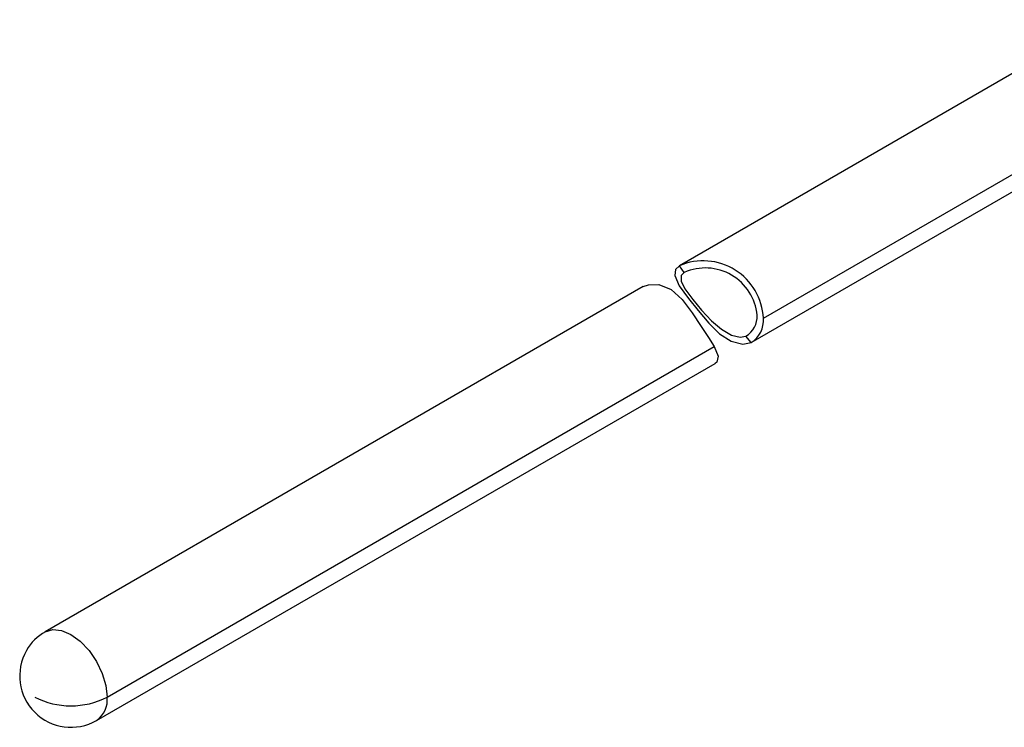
# Model space of a CAD drawing. Header units: millimetres. Extents: x 0 to 838, y 0 to 648.
# Tile 14 of 17: x 526 to 587, y 439 to 483. Entities that reach past the tile are written whole.
import ezdxf

# ---------------------------------------------------------------- set-up
doc = ezdxf.new("R2010")
doc.units = ezdxf.units.MM
doc.header["$LTSCALE"] = 3

msp = doc.modelspace()

# ---------------------------------------------------------------- linework, layer by layer
for p, q in [((593.775, 482.559), (567.351, 467.304)), ((572.55, 464.048), (597.23, 478.295)), ((571.799, 462.54), (596.95, 477.059)), ((567.644, 466.887), (567.351, 467.304)), ((565.106, 466.008), (528.035, 444.608)), ((571.799, 462.54), (571.463, 462.933)), ((531.867, 440.562), (569.508, 462.292)), ((531.21, 439.108), (569.554, 461.244))]:
    msp.add_line(p, q)
at = {"flags": 128}
for points in [[(567.351, 467.304), (567.113, 467.079), (567.053, 466.692), (567.338, 466.058), (567.908, 465.273), (568.504, 464.521), (569.164, 463.737), (569.822, 463.092), (570.556, 462.623), (571.271, 462.441), (571.795, 462.538), (571.799, 462.54)], [(567.644, 466.887), (567.462, 466.69), (567.453, 466.351), (567.677, 465.882), (568.172, 465.209), (568.721, 464.557), (569.345, 463.892), (569.953, 463.365), (570.566, 463.006), (571.115, 462.868), (571.463, 462.933)], [(565.106, 466.008), (565.433, 466.129), (566.069, 466.131), (566.833, 465.825), (567.522, 465.215), (568.138, 464.391), (568.699, 463.533), (569.143, 462.863), (569.508, 462.292)], [(569.508, 462.292), (569.758, 461.691), (569.664, 461.332), (569.554, 461.244)], [(528.035, 444.608), (528.5, 444.751), (529.041, 444.698), (529.622, 444.45), (530.203, 444.027), (530.745, 443.455), (531.21, 442.775), (531.567, 442.032), (531.791, 441.277), (531.867, 440.562)]]:
    msp.add_lwpolyline(points, dxfattribs=at)
for centre, radius, start, end in [((568.826, 463.88), 3.728, 2.57392, 113.30317), ((568.953, 463.94), 3.225, 5.33744, 113.94648), ((570.73, 464.168), 1.436, 300.68722, 2.8763), ((570.954, 463.902), 1.603, 301.81069, 5.21349), ((529.348, 442.116), 2.81, 117.76929, 151.76137), ((529.616, 441.857), 3.17, 149.92745, 300.08955), ((529.622, 444.895), 4.88, 242.60967, 297.39033), ((530.362, 440.367), 1.517, 303.94083, 7.37503)]:
    msp.add_arc(centre, radius, start, end)

doc.saveas('drawing.dxf')
